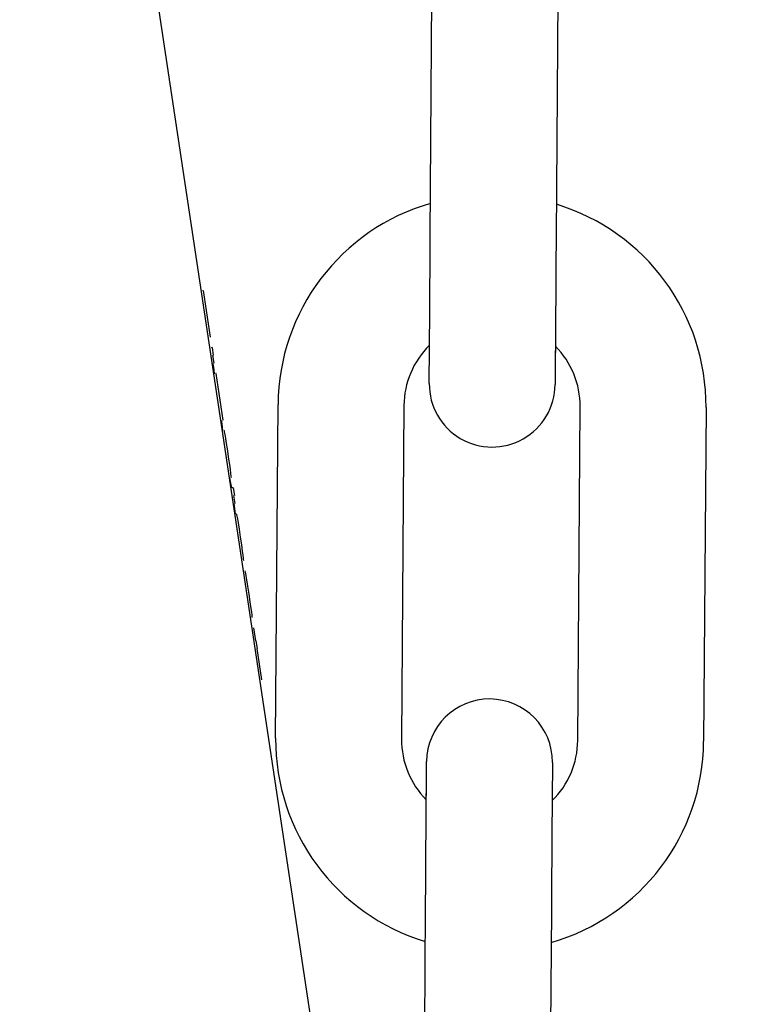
# Model space of a CAD drawing. Header units: inches. Extents: x 170 to 312, y 215 to 248.
# Tile 233 of 256: x 210.2776 to 210.3235, y 223.8979 to 223.9595. Entities that reach past the tile are written whole.
import ezdxf

# ---------------------------------------------------------------- set-up
doc = ezdxf.new("R2010")
doc.units = ezdxf.units.IN
doc.header["$LTSCALE"] = 0.25
doc.header["$MEASUREMENT"] = 0
doc.layers.add('ANNOTATIONS', color=1, linetype='Continuous')
doc.layers.add('MOTOR LH', color=7, linetype='Continuous')
doc.styles.add('ARIAL', font='arial.ttf', dxfattribs={"height": 0.09375})
doc.dimstyles.new('STANDARD$0', dxfattribs={"dimtxt": 0.09375, "dimasz": 0.09375, "dimexe": 0.03125, "dimexo": 0.046875, "dimgap": 0.09, "dimtad": 0, "dimtih": 1, "dimtoh": 1, "dimdec": 4, "dimzin": 0, "dimdsep": 46, "dimtxsty": 'ARIAL', "dimcen": 0.09, "dimadec": 0, "dimazin": 0, "dimtfac": 1, "dimtdec": 4, "dimtofl": 0, "dimtmove": 0, "dimatfit": 1, "dimfxl": 1, "dimtolj": 1, "dimtzin": 0, "dimarcsym": 0})

# ---------------------------------------------------------------- blocks, each defined once
blk = doc.blocks.new('*D154')
at = {"layer": 'ANNOTATIONS', "color": 0, "lineweight": -2, "transparency": 16777216}
for p, q in [((209.9529949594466, 224.4367350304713), (211.7989574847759, 224.4367350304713)), ((211.7677074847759, 224.3429850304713), (211.7677074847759, 222.643354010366)), ((211.7677074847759, 220.5088628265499), (211.7677074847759, 222.2084938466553)), ((211.0371824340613, 220.4151128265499), (211.7989574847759, 220.4151128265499))]:
    blk.add_line(p, q, dxfattribs=at)
at = {"layer": 'ANNOTATIONS', "color": 0, "transparency": 16777216}
for points in [[(211.7520824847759, 224.3429850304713), (211.7833324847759, 224.3429850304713), (211.7677074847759, 224.4367350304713)], [(211.7520824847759, 220.5088628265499), (211.7833324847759, 220.5088628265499), (211.7677074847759, 220.4151128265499)]]:
    blk.add_solid(points, dxfattribs=at)
at = {"layer": 'defpoints', "color": 0, "transparency": 16777216}
for p in [(209.9061199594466, 224.4367350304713), (210.9903074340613, 220.4151128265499), (211.7677074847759, 220.4151128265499)]:
    blk.add_point(p, dxfattribs=at)
at = {"layer": 'ANNOTATIONS', "color": 0, "transparency": 16777216, "insert": (211.7677074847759, 222.4259239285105), "char_height": 0.09375, "attachment_point": 5, "style": 'ARIAL'}
blk.add_mtext('\\A1;OPENING\\PHEIGHT', dxfattribs=at)
blk = doc.blocks.new('*D155')
at = {"layer": 'ANNOTATIONS', "color": 0, "lineweight": -2, "transparency": 16777216}
for p, q in [((209.9529949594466, 225.2727186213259), (212.453946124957, 225.2727186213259)), ((212.422696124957, 225.1789686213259), (212.422696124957, 223.0613458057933)), ((212.422696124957, 220.5088628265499), (212.422696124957, 222.6264856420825)), ((211.9575265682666, 220.4151128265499), (212.453946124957, 220.4151128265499))]:
    blk.add_line(p, q, dxfattribs=at)
at = {"layer": 'ANNOTATIONS', "color": 0, "transparency": 16777216}
for points in [[(212.407071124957, 225.1789686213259), (212.438321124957, 225.1789686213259), (212.422696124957, 225.2727186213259)], [(212.407071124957, 220.5088628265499), (212.438321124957, 220.5088628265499), (212.422696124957, 220.4151128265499)]]:
    blk.add_solid(points, dxfattribs=at)
at = {"layer": 'defpoints', "color": 0, "transparency": 16777216}
for p in [(209.9061199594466, 225.2727186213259), (211.9106515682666, 220.4151128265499), (212.422696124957, 220.4151128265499)]:
    blk.add_point(p, dxfattribs=at)
at = {"layer": 'ANNOTATIONS', "color": 0, "transparency": 16777216, "insert": (212.422696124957, 222.8439157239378), "char_height": 0.09375, "attachment_point": 5, "style": 'ARIAL'}
blk.add_mtext('\\A1;TOTAL\\PHEIGHT', dxfattribs=at)

msp = doc.modelspace()

# ---------------------------------------------------------------- linework, layer by layer
at = {"layer": 'MOTOR LH'}
for p, q in [((210.278453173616, 224.0121603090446), (210.2980511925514, 223.8821996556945)), ((210.3032971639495, 223.9459738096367), (210.3034452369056, 223.9668391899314)), ((210.3113190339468, 223.9667833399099), (210.3111709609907, 223.9459179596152)), ((210.2890661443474, 223.942536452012), (210.289063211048, 223.9425359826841)), ((210.2890663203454, 223.9425355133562), (210.2890661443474, 223.942536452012)), ((210.289116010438, 223.9425425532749), (210.2891086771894, 223.942541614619)), ((210.2895549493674, 223.9396228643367), (210.289116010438, 223.9425425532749)), ((210.289652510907, 223.9389737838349), (210.289583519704, 223.9389653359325)), ((210.289652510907, 223.9389737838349), (210.2897256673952, 223.9384870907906)), ((210.289668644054, 223.9384786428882), (210.2897518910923, 223.9379947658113)), ((210.2897721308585, 223.9375841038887), (210.2897068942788, 223.9379877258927)), ((210.2898096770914, 223.9373400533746), (210.2897721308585, 223.9375841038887)), ((210.2898464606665, 223.9373452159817), (210.289843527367, 223.9373452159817)), ((210.2898466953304, 223.9373442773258), (210.2898464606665, 223.9373452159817)), ((210.2898963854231, 223.9373517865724), (210.2898890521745, 223.9373508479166)), ((210.2903353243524, 223.9344316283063), (210.2898963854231, 223.9373517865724)), ((210.2936251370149, 223.9145457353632), (210.293773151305, 223.9354111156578)), ((210.3016470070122, 223.9353552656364), (210.3014989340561, 223.9144898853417)), ((210.3125222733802, 223.9144115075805), (210.3126703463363, 223.9352768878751)), ((210.3205441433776, 223.9352210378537), (210.3203960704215, 223.914355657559)), ((210.2902612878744, 223.9343396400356), (210.2902493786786, 223.9344189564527)), ((210.2902924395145, 223.9340129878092), (210.2902612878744, 223.9343396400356)), ((210.2903292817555, 223.9337679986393), (210.2902924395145, 223.9340129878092)), ((210.2904166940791, 223.9337806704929), (210.2904108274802, 223.933780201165)), ((210.2904332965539, 223.93370041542), (210.2904166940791, 223.9337806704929)), ((210.2904621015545, 223.9335384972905), (210.2904332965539, 223.93370041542)), ((210.2905015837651, 223.9332958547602), (210.2904621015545, 223.9335384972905)), ((210.2905533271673, 223.9329715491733), (210.2905015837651, 223.9332958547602)), ((210.2906035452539, 223.9326472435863), (210.2905533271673, 223.9329715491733)), ((210.2907011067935, 223.9319986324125), (210.2906035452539, 223.9326472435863)), ((210.2907483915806, 223.9316738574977), (210.2907011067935, 223.9319986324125)), ((210.290794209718, 223.9313490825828), (210.2907483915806, 223.9316738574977)), ((210.2908278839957, 223.9311055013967), (210.290794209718, 223.9313490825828)), ((210.2907434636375, 223.9308440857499), (210.2907854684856, 223.9306037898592)), ((210.2907854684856, 223.9306037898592), (210.2908386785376, 223.9302799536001)), ((210.2908478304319, 223.9309426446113), (210.2908278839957, 223.9311055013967)), ((210.2908556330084, 223.9308609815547), (210.2908478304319, 223.9309426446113)), ((210.2908386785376, 223.9302799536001), (210.2908512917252, 223.9301978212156)), ((210.290969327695, 223.9302142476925), (210.290900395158, 223.9302053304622)), ((210.290969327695, 223.9302142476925), (210.2910424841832, 223.9297275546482)), ((210.290985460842, 223.9297186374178), (210.2910687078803, 223.929234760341)), ((210.2909988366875, 223.9292244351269), (210.2910963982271, 223.9285753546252)), ((210.2911853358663, 223.9285884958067), (210.2911720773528, 223.928586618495)), ((210.2912048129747, 223.9285082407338), (210.2911853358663, 223.9285884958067)), ((210.2912214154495, 223.928427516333), (210.2912048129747, 223.9285082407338)), ((210.2912516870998, 223.9282660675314), (210.2912214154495, 223.928427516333)), ((210.2912926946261, 223.9280234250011), (210.2912516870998, 223.9282660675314)), ((210.2913580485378, 223.9276183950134), (210.2912926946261, 223.9280234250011)), ((210.2914326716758, 223.927131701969), (210.2913580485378, 223.9276183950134)), ((210.2915043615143, 223.9266450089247), (210.2914326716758, 223.927131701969)), ((210.2915609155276, 223.9262390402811), (210.2915043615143, 223.9266450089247)), ((210.2915930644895, 223.9259949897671), (210.2915609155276, 223.9262390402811)), ((210.2916116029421, 223.9258321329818), (210.2915930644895, 223.9259949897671)), ((210.2916194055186, 223.9257504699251), (210.2916116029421, 223.9258321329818)), ((210.2916242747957, 223.9256683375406), (210.2916194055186, 223.9257504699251)), ((210.2917217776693, 223.9250197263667), (210.2917085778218, 223.9250178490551)), ((210.2917413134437, 223.9249394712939), (210.2917217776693, 223.9250197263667)), ((210.2917579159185, 223.9248587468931), (210.2917413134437, 223.9249394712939)), ((210.2917881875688, 223.9246972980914), (210.2917579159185, 223.9248587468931)), ((210.2918291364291, 223.9244546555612), (210.2917881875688, 223.9246972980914)), ((210.2918944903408, 223.9240496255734), (210.2918291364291, 223.9244546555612)), ((210.2919691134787, 223.9235629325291), (210.2918944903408, 223.9240496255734)), ((210.2920408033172, 223.9230762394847), (210.2919691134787, 223.9235629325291)), ((210.2920974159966, 223.9226702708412), (210.2920408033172, 223.9230762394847)), ((210.2921295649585, 223.9224262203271), (210.2920974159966, 223.9226702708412)), ((210.292148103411, 223.9222633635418), (210.2921295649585, 223.9224262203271)), ((210.2921559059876, 223.9221817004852), (210.292148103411, 223.9222633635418)), ((210.2921607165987, 223.9220995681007), (210.2921559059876, 223.9221817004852)), ((210.2922656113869, 223.9214514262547), (210.2922568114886, 223.9214504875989)), ((210.2923875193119, 223.9206404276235), (210.2922656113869, 223.9214514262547)), ((210.2924081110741, 223.9206432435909), (210.2923875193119, 223.9206404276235)), ((210.2924812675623, 223.9201565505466), (210.2924081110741, 223.9206432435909)), ((210.2927533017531, 223.9182074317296), (210.2924607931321, 223.9201532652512)), ((210.3028511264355, 223.8829754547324), (210.3029991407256, 223.9038408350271)), ((210.3108729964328, 223.9037849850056), (210.3107249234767, 223.882919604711))]:
    msp.add_line(p, q, dxfattribs=at)
at = {"layer": 'MOTOR LH', "flags": 128}
for points in [[(210.3032426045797, 223.9382810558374), (210.3032507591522, 223.9394318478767), (210.3032606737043, 223.9408337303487), (210.3032720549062, 223.9424331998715), (210.3032843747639, 223.9441687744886), (210.3032971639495, 223.9459738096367)], [(210.3111709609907, 223.9459179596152), (210.3111581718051, 223.9441129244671), (210.3111458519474, 223.94237734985), (210.3111345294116, 223.9407778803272), (210.3111245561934, 223.9393759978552), (210.311116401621, 223.9382252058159)], [(210.3032315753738, 223.9367285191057), (210.3032328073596, 223.9368998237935), (210.3032365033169, 223.9374264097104), (210.3032426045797, 223.9382810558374), (210.3032485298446, 223.9391202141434)], [(210.3111223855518, 223.9390643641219), (210.311116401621, 223.9382252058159), (210.3111103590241, 223.9373705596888), (210.3111066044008, 223.936843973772), (210.3111053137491, 223.9366660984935)], [(210.3032315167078, 223.936721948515), (210.3032328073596, 223.9368998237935)], [(210.3030478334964, 223.9107014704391), (210.3030537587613, 223.9115335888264), (210.3030598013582, 223.9123887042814), (210.3030635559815, 223.9129148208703), (210.3030647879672, 223.9130926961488)], [(210.3109386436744, 223.9130368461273), (210.3109373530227, 223.9128589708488), (210.3109335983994, 223.912332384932), (210.3109275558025, 223.911477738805), (210.3109216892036, 223.9106474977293)], [(210.3029991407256, 223.9038408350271), (210.3030119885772, 223.9056458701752), (210.3030243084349, 223.9073814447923), (210.3030356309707, 223.9089809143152), (210.3030456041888, 223.9103827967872), (210.3030537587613, 223.9115335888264)], [(210.3109275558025, 223.911477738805), (210.3109194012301, 223.9103269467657), (210.3109094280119, 223.9089250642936), (210.3108981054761, 223.9073255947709), (210.3108857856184, 223.9055900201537), (210.3108729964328, 223.9037849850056)]]:
    msp.add_lwpolyline(points, dxfattribs=at)
at = {"layer": 'MOTOR LH'}
for centre, radius, start, end in [((210.3069618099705, 223.9353175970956), 0.01318897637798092, 106.067562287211, 179.5934504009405), ((210.3073555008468, 223.9353148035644), 0.01318897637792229, 359.5934504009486, 73.11933850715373), ((210.3069618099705, 223.9353175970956), 0.005314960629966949, 134.3175321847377, 179.5934504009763), ((210.3073555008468, 223.9353148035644), 0.005314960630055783, 359.5934504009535, 44.86853724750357), ((210.3071684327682, 223.9366941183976), 0.003937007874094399, 179.5934504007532, 359.5934688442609), ((210.3070017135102, 223.9130647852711), 0.003937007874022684, 359.5934504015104, 179.5934313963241), ((210.3068137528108, 223.9144519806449), 0.01318897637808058, 179.5934504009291, 253.1236354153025), ((210.3068137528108, 223.9144519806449), 0.005314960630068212, 179.5934504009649, 224.8829269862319), ((210.3072074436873, 223.9144491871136), 0.01318897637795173, 286.0718592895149, 359.5934504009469), ((210.3072074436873, 223.9144491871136), 0.005314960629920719, 314.3327568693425, 359.5934504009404)]:
    msp.add_arc(centre, radius, start, end, dxfattribs=at)

# ---------------------------------------------------------------- dimensions: what is measured, and where the dimension line sits
at = {"layer": 'ANNOTATIONS'}
for base, p1, p2, text, picture, middle in [((212.422696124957, 220.4151128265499), (209.9061199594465, 225.2727186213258), (211.9106515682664, 220.4151128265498), 'TOTAL\\PHEIGHT', '*D155', (212.422696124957, 222.8439157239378)), ((211.7677074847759, 220.4151128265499), (209.9061199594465, 224.4367350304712), (210.9903074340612, 220.4151128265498), 'OPENING\\PHEIGHT', '*D154', (211.7677074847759, 222.4259239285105))]:
    dim = msp.add_linear_dim(base=base, p1=p1, p2=p2, angle=90, text=text, dimstyle='STANDARD$0', dxfattribs=at)
    dim.commit()
    dim.dimension.update_dxf_attribs({"geometry": picture, "text_midpoint": middle})

doc.saveas('drawing.dxf')
